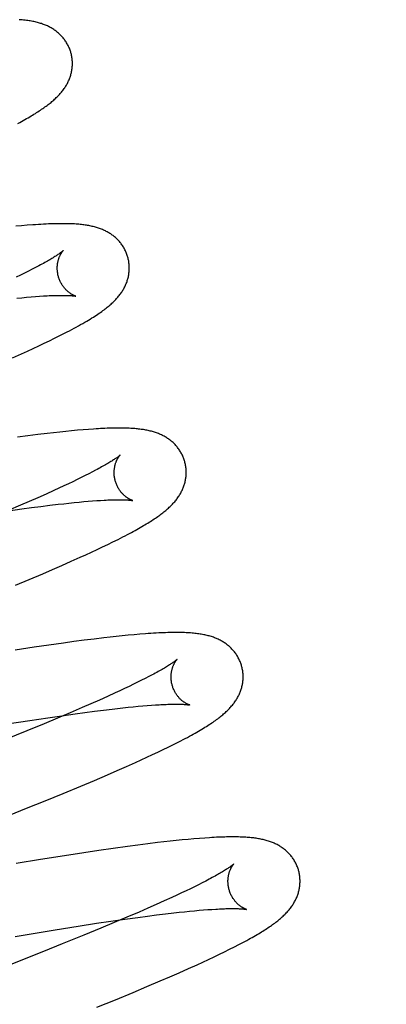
# Model space of a CAD drawing. Header units: inches. Extents: x 0 to 218, y 0 to 141.
# Tile 20 of 114: x 96.188 to 96.289, y 51.139 to 51.413. Entities that reach past the tile are written whole.
import ezdxf

# ---------------------------------------------------------------- set-up
doc = ezdxf.new("R2010")
doc.units = ezdxf.units.IN
doc.header["$LTSCALE"] = 11.987179
doc.header["$MEASUREMENT"] = 0
doc.linetypes.add('HIDDEN', pattern=[0.2, 0.1, -0.1])
doc.layers.add('DEFAULT_2', color=8, linetype='HIDDEN')

msp = doc.modelspace()

# ---------------------------------------------------------------- linework, layer by layer
at = {"layer": 'DEFAULT_2', "color": 8, "linetype": 'HIDDEN'}
for p, q in [((96.18815, 51.35564), (96.18655, 51.35549)), ((96.18974, 51.35577), (96.18815, 51.35564)), ((96.19108, 51.34354), (96.19006, 51.34302)), ((96.19205, 51.34404), (96.19108, 51.34354)), ((96.19296, 51.34452), (96.19205, 51.34404)), ((96.18785, 51.34193), (96.18666, 51.34135)), ((96.18898, 51.34248), (96.18785, 51.34193)), ((96.19006, 51.34302), (96.18898, 51.34248)), ((96.18689, 51.33552), (96.18826, 51.33566)), ((96.18826, 51.33566), (96.18957, 51.33578)), ((96.18957, 51.33578), (96.19083, 51.33589)), ((96.19083, 51.33589), (96.19203, 51.33598)), ((96.19203, 51.33598), (96.19318, 51.33606)), ((96.19318, 51.33606), (96.19426, 51.33613)), ((96.19589, 51.32371), (96.19733, 51.32441)), ((96.19733, 51.32441), (96.19874, 51.32511)), ((96.19874, 51.32511), (96.2001, 51.3258)), ((96.18978, 51.32084), (96.19136, 51.32157)), ((96.19136, 51.32157), (96.19291, 51.32229)), ((96.19291, 51.32229), (96.19442, 51.323)), ((96.19442, 51.323), (96.19589, 51.32371)), ((96.18565, 51.31898), (96.18816, 51.3201)), ((96.18816, 51.3201), (96.18978, 51.32084)), ((96.18987, 51.29728), (96.18704, 51.29691)), ((96.19263, 51.29763), (96.18987, 51.29728)), ((96.19531, 51.29795), (96.19263, 51.29763)), ((96.19705, 51.29815), (96.19531, 51.29795)), ((96.19875, 51.29834), (96.19705, 51.29815)), ((96.20042, 51.29851), (96.19875, 51.29834)), ((96.20206, 51.29867), (96.20042, 51.29851)), ((96.20368, 51.29882), (96.20206, 51.29867)), ((96.20525, 51.29896), (96.20368, 51.29882)), ((96.20674, 51.29907), (96.20525, 51.29896)), ((96.20582, 51.28622), (96.20474, 51.28568)), ((96.20684, 51.28674), (96.20582, 51.28622)), ((96.20781, 51.28724), (96.20684, 51.28674)), ((96.20872, 51.28772), (96.20781, 51.28724)), ((96.19987, 51.28334), (96.19853, 51.28272)), ((96.20117, 51.28395), (96.19987, 51.28334)), ((96.20241, 51.28454), (96.20117, 51.28395)), ((96.2036, 51.28512), (96.20241, 51.28454)), ((96.20474, 51.28568), (96.2036, 51.28512)), ((96.19496, 51.2811), (96.19269, 51.28008)), ((96.19714, 51.28208), (96.19496, 51.2811)), ((96.19853, 51.28272), (96.19714, 51.28208)), ((96.18784, 51.27797), (96.18441, 51.27651)), ((96.19031, 51.27904), (96.18784, 51.27797)), ((96.19269, 51.28008), (96.19031, 51.27904)), ((96.19349, 51.27768), (96.19596, 51.27798)), ((96.19596, 51.27798), (96.19833, 51.27826)), ((96.19833, 51.27826), (96.19985, 51.27843)), ((96.19985, 51.27843), (96.20132, 51.27859)), ((96.20132, 51.27859), (96.20273, 51.27874)), ((96.20273, 51.27874), (96.2041, 51.27887)), ((96.2041, 51.27887), (96.20541, 51.27899)), ((96.20541, 51.27899), (96.20667, 51.2791)), ((96.20667, 51.2791), (96.20787, 51.27919)), ((96.20787, 51.27919), (96.20901, 51.27928)), ((96.20901, 51.27928), (96.2101, 51.27935)), ((96.18457, 51.27647), (96.18826, 51.27699)), ((96.18826, 51.27699), (96.19092, 51.27734)), ((96.19092, 51.27734), (96.19349, 51.27768)), ((96.21063, 51.26641), (96.21208, 51.26711)), ((96.21208, 51.26711), (96.21351, 51.26781)), ((96.21351, 51.26781), (96.21492, 51.26851)), ((96.21492, 51.26851), (96.21627, 51.2692)), ((96.20442, 51.26352), (96.20603, 51.26426)), ((96.20603, 51.26426), (96.2076, 51.26498)), ((96.2076, 51.26498), (96.20914, 51.2657)), ((96.20914, 51.2657), (96.21063, 51.26641)), ((96.19673, 51.26013), (96.19937, 51.26128)), ((96.19937, 51.26128), (96.20193, 51.26241)), ((96.20193, 51.26241), (96.20442, 51.26352)), ((96.19029, 51.25738), (96.19402, 51.25896)), ((96.19402, 51.25896), (96.19673, 51.26013)), ((96.18644, 51.25578), (96.19029, 51.25738)), ((96.22094, 51.24216), (96.21936, 51.24202)), ((96.19977, 51.2397), (96.19577, 51.23913)), ((96.20268, 51.2401), (96.19977, 51.2397)), ((96.20552, 51.24047), (96.20268, 51.2401)), ((96.20829, 51.24082), (96.20552, 51.24047)), ((96.21098, 51.24114), (96.20829, 51.24082)), ((96.21273, 51.24135), (96.21098, 51.24114)), ((96.21444, 51.24153), (96.21273, 51.24135)), ((96.21612, 51.24171), (96.21444, 51.24153)), ((96.21776, 51.24187), (96.21612, 51.24171)), ((96.21936, 51.24202), (96.21776, 51.24187)), ((96.19166, 51.23852), (96.18636, 51.23772)), ((96.19577, 51.23913), (96.19166, 51.23852)), ((96.22036, 51.2288), (96.21922, 51.22824)), ((96.22146, 51.22935), (96.22036, 51.2288)), ((96.22249, 51.22987), (96.22146, 51.22935)), ((96.22347, 51.23038), (96.22249, 51.22987)), ((96.2244, 51.23086), (96.22347, 51.23038)), ((96.2141, 51.22583), (96.21198, 51.22486)), ((96.21546, 51.22645), (96.2141, 51.22583)), ((96.21676, 51.22707), (96.21546, 51.22645)), ((96.21802, 51.22766), (96.21676, 51.22707)), ((96.21922, 51.22824), (96.21802, 51.22766)), ((96.20975, 51.22386), (96.20742, 51.22283)), ((96.21198, 51.22486), (96.20975, 51.22386)), ((96.20162, 51.22032), (96.19809, 51.21883)), ((96.205, 51.22177), (96.20162, 51.22032)), ((96.20306, 51.22006), (96.20575, 51.22043)), ((96.20742, 51.22283), (96.205, 51.22177)), ((96.20575, 51.22043), (96.20836, 51.22077)), ((96.20836, 51.22077), (96.21086, 51.22108)), ((96.21086, 51.22108), (96.21326, 51.22137)), ((96.21326, 51.22137), (96.21481, 51.22155)), ((96.21481, 51.22155), (96.2163, 51.22171)), ((96.2163, 51.22171), (96.21775, 51.22187)), ((96.21775, 51.22187), (96.21914, 51.22201)), ((96.21914, 51.22201), (96.22048, 51.22214)), ((96.22048, 51.22214), (96.22177, 51.22225)), ((96.22177, 51.22225), (96.223, 51.22235)), ((96.223, 51.22235), (96.22417, 51.22244)), ((96.22417, 51.22244), (96.22529, 51.22252)), ((96.18413, 51.21722), (96.19042, 51.2182)), ((96.19042, 51.2182), (96.19545, 51.21897)), ((96.19809, 51.21883), (96.19442, 51.21729)), ((96.19545, 51.21897), (96.19933, 51.21953)), ((96.19933, 51.21953), (96.20306, 51.22006)), ((96.18964, 51.21532), (96.18367, 51.2129)), ((96.19442, 51.21729), (96.18964, 51.21532)), ((96.23029, 51.21151), (96.23166, 51.2122)), ((96.22447, 51.2087), (96.22597, 51.2094)), ((96.22597, 51.2094), (96.22744, 51.21011)), ((96.22744, 51.21011), (96.22887, 51.21081)), ((96.22887, 51.21081), (96.23029, 51.21151)), ((96.21973, 51.20652), (96.22135, 51.20725)), ((96.22135, 51.20725), (96.22293, 51.20798)), ((96.22293, 51.20798), (96.22447, 51.2087)), ((96.21202, 51.20312), (96.21467, 51.20427)), ((96.21467, 51.20427), (96.21724, 51.2054)), ((96.21724, 51.2054), (96.21973, 51.20652)), ((96.20461, 51.19998), (96.20838, 51.20156)), ((96.20838, 51.20156), (96.21202, 51.20312)), ((96.19974, 51.19795), (96.20461, 51.19998)), ((96.18952, 51.1938), (96.1947, 51.19589)), ((96.1947, 51.19589), (96.19974, 51.19795)), ((96.18206, 51.19082), (96.18952, 51.1938)), ((96.23107, 51.18483), (96.22938, 51.18465)), ((96.23274, 51.185), (96.23107, 51.18483)), ((96.23438, 51.18516), (96.23274, 51.185)), ((96.23597, 51.1853), (96.23438, 51.18516)), ((96.23751, 51.18543), (96.23597, 51.1853)), ((96.23897, 51.18554), (96.23751, 51.18543)), ((96.20957, 51.18205), (96.20541, 51.18142)), ((96.21361, 51.18263), (96.20957, 51.18205)), ((96.21754, 51.18318), (96.21361, 51.18263)), ((96.2204, 51.18356), (96.21754, 51.18318)), ((96.22319, 51.18392), (96.2204, 51.18356)), ((96.2259, 51.18425), (96.22319, 51.18392)), ((96.22766, 51.18446), (96.2259, 51.18425)), ((96.22938, 51.18465), (96.22766, 51.18446)), ((96.19346, 51.17955), (96.18668, 51.17844)), ((96.20006, 51.1806), (96.19346, 51.17955)), ((96.20541, 51.18142), (96.20006, 51.1806)), ((96.24019, 51.17407), (96.23927, 51.17359)), ((96.23501, 51.17145), (96.23381, 51.17087)), ((96.23615, 51.17201), (96.23501, 51.17145)), ((96.23725, 51.17256), (96.23615, 51.17201)), ((96.23828, 51.17308), (96.23725, 51.17256)), ((96.23927, 51.17359), (96.23828, 51.17308)), ((96.22989, 51.16904), (96.22777, 51.16807)), ((96.23125, 51.16966), (96.22989, 51.16904)), ((96.23255, 51.17027), (96.23125, 51.16966)), ((96.23381, 51.17087), (96.23255, 51.17027)), ((96.22321, 51.16604), (96.22078, 51.16498)), ((96.22554, 51.16707), (96.22321, 51.16604)), ((96.22777, 51.16807), (96.22554, 51.16707)), ((96.23742, 51.16545), (96.23866, 51.16555)), ((96.23866, 51.16555), (96.23985, 51.16564)), ((96.23985, 51.16564), (96.24097, 51.16572)), ((96.21295, 51.16243), (96.21677, 51.16298)), ((96.2174, 51.16353), (96.21387, 51.16203)), ((96.21677, 51.16298), (96.22043, 51.16348)), ((96.22078, 51.16498), (96.2174, 51.16353)), ((96.22043, 51.16348), (96.22308, 51.16384)), ((96.22308, 51.16384), (96.22563, 51.16416)), ((96.22563, 51.16416), (96.22808, 51.16447)), ((96.22808, 51.16447), (96.23042, 51.16474)), ((96.23042, 51.16474), (96.23193, 51.16491)), ((96.23193, 51.16491), (96.23338, 51.16506)), ((96.23338, 51.16506), (96.23478, 51.1652)), ((96.23478, 51.1652), (96.23613, 51.16533)), ((96.23613, 51.16533), (96.23742, 51.16545)), ((96.19747, 51.16004), (96.20386, 51.16105)), ((96.20386, 51.16105), (96.20899, 51.16184)), ((96.2102, 51.1605), (96.20542, 51.15853)), ((96.20899, 51.16184), (96.21295, 51.16243)), ((96.21387, 51.16203), (96.2102, 51.1605)), ((96.18635, 51.15821), (96.19529, 51.15968)), ((96.19529, 51.15968), (96.19747, 51.16004)), ((96.20542, 51.15853), (96.19944, 51.1561)), ((96.19944, 51.1561), (96.19429, 51.15403)), ((96.2445, 51.15393), (96.24589, 51.15462)), ((96.24589, 51.15462), (96.24721, 51.15529)), ((96.24721, 51.15529), (96.24844, 51.15592)), ((96.19429, 51.15403), (96.18468, 51.15023)), ((96.24004, 51.1518), (96.24156, 51.15251)), ((96.24156, 51.15251), (96.24305, 51.15323)), ((96.24305, 51.15323), (96.2445, 51.15393)), ((96.23192, 51.14812), (96.23445, 51.14925)), ((96.23445, 51.14925), (96.23691, 51.15035)), ((96.23691, 51.15035), (96.23849, 51.15108)), ((96.23849, 51.15108), (96.24004, 51.1518)), ((96.22662, 51.14582), (96.22931, 51.14698)), ((96.22931, 51.14698), (96.23192, 51.14812)), ((96.21911, 51.14265), (96.22293, 51.14425)), ((96.22293, 51.14425), (96.22662, 51.14582)), ((96.21418, 51.14061), (96.21911, 51.14265)), ((96.20909, 51.13853), (96.21418, 51.14061))]:
    msp.add_line(p, q, dxfattribs=at)
for points in [[(96.20186, 51.40369), (96.2018, 51.40392), (96.20171, 51.40419), (96.20162, 51.40445), (96.20152, 51.40472), (96.20142, 51.40498), (96.20131, 51.40523), (96.20119, 51.40549), (96.20107, 51.40574), (96.20094, 51.40599), (96.2008, 51.40623), (96.20066, 51.40647), (96.20052, 51.4067), (96.20036, 51.40694), (96.20021, 51.40716), (96.20004, 51.40739), (96.19988, 51.4076), (96.1997, 51.40782), (96.19953, 51.40803), (96.19935, 51.40823), (96.19916, 51.40843), (96.19897, 51.40863), (96.19878, 51.40881), (96.19858, 51.409), (96.19838, 51.40918), (96.19817, 51.40936), (96.19797, 51.40953), (96.19775, 51.40969), (96.19753, 51.40985), (96.19731, 51.41001), (96.19708, 51.41017), (96.19685, 51.41032), (96.19661, 51.41047), (96.19637, 51.41061), (96.19612, 51.41075), (96.19586, 51.41088), (96.19561, 51.41101), (96.19535, 51.41114), (96.19508, 51.41126), (96.19482, 51.41137), (96.19455, 51.41148), (96.19427, 51.41159), (96.19399, 51.41169), (96.19371, 51.41179), (96.19342, 51.41188), (96.19313, 51.41197), (96.19284, 51.41205), (96.19254, 51.41213), (96.19223, 51.41221), (96.19192, 51.41228), (96.1916, 51.41235), (96.19127, 51.41242), (96.19094, 51.41248), (96.19059, 51.41254), (96.19024, 51.4126), (96.18987, 51.41265), (96.1895, 51.4127), (96.18912, 51.41275), (96.18873, 51.41279), (96.18832, 51.41283), (96.18791, 51.41286), (96.18749, 51.41289)], [(96.19685, 51.39036), (96.1971, 51.39058), (96.19734, 51.39079), (96.19757, 51.39101), (96.1978, 51.39123), (96.19803, 51.39145), (96.19825, 51.39167), (96.19846, 51.39189), (96.19867, 51.39211), (96.19887, 51.39234), (96.19907, 51.39257), (96.19926, 51.3928), (96.19945, 51.39303), (96.19963, 51.39326), (96.1998, 51.39349), (96.19997, 51.39373), (96.20013, 51.39397), (96.20029, 51.39421), (96.20044, 51.39445), (96.20059, 51.3947), (96.20073, 51.39494), (96.20087, 51.39519), (96.20099, 51.39544), (96.20112, 51.39569), (96.20123, 51.39594), (96.20134, 51.39619), (96.20144, 51.39644), (96.20154, 51.3967), (96.20163, 51.39695), (96.20171, 51.3972), (96.20179, 51.39746), (96.20187, 51.39772), (96.20193, 51.39798), (96.202, 51.39825), (96.20205, 51.39851), (96.2021, 51.39878), (96.20214, 51.39905), (96.20218, 51.39932), (96.20221, 51.3996), (96.20224, 51.39987), (96.20225, 51.40015), (96.20226, 51.40042), (96.20227, 51.4007), (96.20226, 51.40098), (96.20225, 51.40125), (96.20224, 51.40153), (96.20221, 51.40181), (96.20218, 51.40209), (96.20214, 51.40236), (96.2021, 51.40264), (96.20205, 51.40291), (96.20199, 51.40319), (96.20192, 51.40346), (96.20186, 51.40369)], [(96.18715, 51.38408), (96.18767, 51.38436), (96.18817, 51.38464), (96.18865, 51.3849), (96.18911, 51.38517), (96.18956, 51.38542), (96.19, 51.38567), (96.19042, 51.38592), (96.19083, 51.38616), (96.19123, 51.3864), (96.19161, 51.38664), (96.19199, 51.38687), (96.19235, 51.3871), (96.19271, 51.38733), (96.19305, 51.38755), (96.19339, 51.38777), (96.19372, 51.388), (96.19404, 51.38821), (96.19435, 51.38843), (96.19466, 51.38865), (96.19495, 51.38886), (96.19524, 51.38908), (96.19553, 51.38929), (96.1958, 51.3895), (96.19607, 51.38972), (96.19634, 51.38993), (96.1966, 51.39015), (96.19685, 51.39036)], [(96.21765, 51.3469), (96.21759, 51.34713), (96.2175, 51.3474), (96.21741, 51.34766), (96.21731, 51.34792), (96.21721, 51.34818), (96.2171, 51.34844), (96.21698, 51.34869), (96.21686, 51.34894), (96.21673, 51.34919), (96.2166, 51.34943), (96.21646, 51.34967), (96.21631, 51.34991), (96.21616, 51.35014), (96.216, 51.35037), (96.21584, 51.35059), (96.21567, 51.35081), (96.2155, 51.35102), (96.21533, 51.35123), (96.21515, 51.35143), (96.21496, 51.35163), (96.21477, 51.35182), (96.21458, 51.35201), (96.21438, 51.3522), (96.21418, 51.35238), (96.21398, 51.35255), (96.21377, 51.35272), (96.21356, 51.35289), (96.21334, 51.35305), (96.21312, 51.35321), (96.21289, 51.35337), (96.21266, 51.35352), (96.21242, 51.35366), (96.21218, 51.35381), (96.21193, 51.35395), (96.21168, 51.35408), (96.21142, 51.35421), (96.21116, 51.35434), (96.2109, 51.35446), (96.21063, 51.35457), (96.21036, 51.35468), (96.21009, 51.35479), (96.20981, 51.35489), (96.20953, 51.35499), (96.20924, 51.35508), (96.20895, 51.35517), (96.20866, 51.35525), (96.20836, 51.35533), (96.20806, 51.35541), (96.20775, 51.35548), (96.20744, 51.35555), (96.20713, 51.35561), (96.20681, 51.35568), (96.20649, 51.35573), (96.20616, 51.35579), (96.20582, 51.35584), (96.20548, 51.35588), (96.20514, 51.35593), (96.20478, 51.35597), (96.20442, 51.35601), (96.20405, 51.35604), (96.20367, 51.35607), (96.20328, 51.3561), (96.20287, 51.35613), (96.20246, 51.35615), (96.20203, 51.35617), (96.20158, 51.35619), (96.20113, 51.3562), (96.20065, 51.35621), (96.20017, 51.35622), (96.19966, 51.35622), (96.19914, 51.35622), (96.1986, 51.35622), (96.19804, 51.35621), (96.19747, 51.3562), (96.19687, 51.35618), (96.19625, 51.35616), (96.19561, 51.35614), (96.19495, 51.35611), (96.19426, 51.35607), (96.19355, 51.35603), (96.19282, 51.35599), (96.19207, 51.35594), (96.19131, 51.35589), (96.18974, 51.35577)], [(96.19972, 51.34874), (96.19972, 51.34873), (96.1997, 51.34872), (96.19968, 51.3487), (96.19965, 51.34867), (96.19961, 51.34863), (96.19956, 51.34859), (96.1995, 51.34854), (96.19943, 51.34849), (96.19935, 51.34842), (96.19926, 51.34835), (96.19916, 51.34827), (96.19904, 51.34818), (96.19891, 51.34809), (96.19877, 51.34799), (96.19862, 51.34788), (96.19846, 51.34777), (96.19827, 51.34764), (96.19808, 51.34751), (96.19787, 51.34738), (96.19765, 51.34723), (96.19741, 51.34708), (96.19716, 51.34692), (96.19689, 51.34675), (96.1966, 51.34658), (96.19631, 51.3464), (96.19599, 51.34622), (96.19567, 51.34603), (96.19532, 51.34583), (96.19497, 51.34563), (96.19459, 51.34542), (96.19421, 51.3452), (96.1938, 51.34498), (96.19339, 51.34475), (96.19296, 51.34452)], [(96.19838, 51.34154), (96.19833, 51.34175), (96.19827, 51.342), (96.19822, 51.34224), (96.19818, 51.34248), (96.19814, 51.34272), (96.19811, 51.34296), (96.19809, 51.3432), (96.19808, 51.34344), (96.19807, 51.34367), (96.19807, 51.34391), (96.19807, 51.34413), (96.19808, 51.34436), (96.19809, 51.34458), (96.19811, 51.34479), (96.19814, 51.345), (96.19817, 51.3452), (96.1982, 51.3454), (96.19824, 51.34559), (96.19828, 51.34578), (96.19833, 51.34596), (96.19837, 51.34613), (96.19842, 51.3463), (96.19847, 51.34646), (96.19853, 51.34662), (96.19858, 51.34677), (96.19864, 51.34692), (96.19869, 51.34706), (96.19875, 51.34719), (96.19881, 51.34732), (96.19887, 51.34744), (96.19893, 51.34756), (96.19898, 51.34767), (96.19904, 51.34777), (96.1991, 51.34787), (96.19916, 51.34797), (96.19921, 51.34806), (96.19927, 51.34814), (96.19932, 51.34822), (96.19937, 51.34829), (96.19942, 51.34836), (96.19946, 51.34842), (96.19951, 51.34848), (96.19955, 51.34853), (96.19959, 51.34858), (96.19962, 51.34862), (96.19965, 51.34866), (96.19967, 51.34869), (96.1997, 51.34871), (96.19971, 51.34873), (96.19972, 51.34874), (96.19973, 51.34874)], [(96.21248, 51.33343), (96.21274, 51.33365), (96.21299, 51.33387), (96.21323, 51.33409), (96.21346, 51.33431), (96.21369, 51.33453), (96.21391, 51.33474), (96.21412, 51.33496), (96.21433, 51.33518), (96.21453, 51.33539), (96.21472, 51.33561), (96.21491, 51.33583), (96.21509, 51.33606), (96.21527, 51.33628), (96.21545, 51.33651), (96.21561, 51.33673), (96.21578, 51.33696), (96.21594, 51.33719), (96.21609, 51.33743), (96.21624, 51.33766), (96.21638, 51.3379), (96.21652, 51.33815), (96.21665, 51.33839), (96.21678, 51.33864), (96.2169, 51.33889), (96.21702, 51.33914), (96.21713, 51.33939), (96.21723, 51.33964), (96.21733, 51.3399), (96.21742, 51.34015), (96.2175, 51.34041), (96.21758, 51.34067), (96.21766, 51.34093), (96.21772, 51.34119), (96.21779, 51.34145), (96.21784, 51.34172), (96.21789, 51.34199), (96.21793, 51.34226), (96.21797, 51.34253), (96.218, 51.3428), (96.21803, 51.34307), (96.21804, 51.34335), (96.21805, 51.34362), (96.21806, 51.3439), (96.21805, 51.34418), (96.21805, 51.34446), (96.21803, 51.34473), (96.218, 51.34501), (96.21797, 51.34529), (96.21794, 51.34557), (96.21789, 51.34585), (96.21784, 51.34612), (96.21778, 51.3464), (96.21771, 51.34667), (96.21765, 51.3469)], [(96.20322, 51.33608), (96.20324, 51.33608), (96.20325, 51.33607), (96.20324, 51.33607), (96.20323, 51.33608), (96.2032, 51.33609), (96.20317, 51.33609), (96.20314, 51.33611), (96.20309, 51.33612), (96.20304, 51.33614), (96.20299, 51.33616), (96.20293, 51.33618), (96.20286, 51.33621), (96.20279, 51.33624), (96.20271, 51.33627), (96.20263, 51.33631), (96.20254, 51.33635), (96.20245, 51.33639), (96.20236, 51.33644), (96.20226, 51.33649), (96.20216, 51.33655), (96.20206, 51.33661), (96.20195, 51.33668), (96.20184, 51.33675), (96.20173, 51.33682), (96.20161, 51.3369), (96.20149, 51.33698), (96.20137, 51.33707), (96.20125, 51.33717), (96.20113, 51.33727), (96.201, 51.33738), (96.20087, 51.33749), (96.20074, 51.33761), (96.20061, 51.33773), (96.20048, 51.33787), (96.20035, 51.338), (96.20022, 51.33815), (96.20009, 51.3383), (96.19996, 51.33846), (96.19983, 51.33863), (96.1997, 51.3388), (96.19957, 51.33898), (96.19945, 51.33917), (96.19933, 51.33936), (96.19921, 51.33956), (96.1991, 51.33976), (96.19899, 51.33997), (96.19888, 51.34019), (96.19878, 51.34041), (96.19869, 51.34064), (96.1986, 51.34087), (96.19852, 51.3411), (96.19844, 51.34134), (96.19838, 51.34154)], [(96.19426, 51.33613), (96.19529, 51.33619), (96.19578, 51.33622), (96.19625, 51.33624), (96.19671, 51.33626), (96.19715, 51.33627), (96.19758, 51.33629), (96.19799, 51.3363), (96.19838, 51.3363), (96.19876, 51.33631), (96.19913, 51.33631), (96.19947, 51.33631), (96.1998, 51.33631), (96.20012, 51.33631), (96.20042, 51.3363), (96.2007, 51.33629), (96.20096, 51.33629), (96.20121, 51.33628), (96.20145, 51.33626), (96.20167, 51.33625), (96.20187, 51.33624), (96.20205, 51.33622), (96.20222, 51.33621), (96.20238, 51.3362), (96.20252, 51.33618), (96.20265, 51.33617), (96.20277, 51.33615), (96.20287, 51.33614), (96.20295, 51.33613), (96.20303, 51.33611), (96.20309, 51.3361), (96.20315, 51.33609), (96.20319, 51.33609), (96.20322, 51.33608), (96.20322, 51.33608)], [(96.2001, 51.3258), (96.20077, 51.32614), (96.20143, 51.32649), (96.20208, 51.32683), (96.20272, 51.32717), (96.20335, 51.32751), (96.20397, 51.32785), (96.20456, 51.32818), (96.20514, 51.32851), (96.2057, 51.32883), (96.20623, 51.32914), (96.20674, 51.32944), (96.20722, 51.32973), (96.20768, 51.33002), (96.20811, 51.33029), (96.20853, 51.33056), (96.20893, 51.33082), (96.20932, 51.33107), (96.20969, 51.33133), (96.21005, 51.33157), (96.21039, 51.33182), (96.21073, 51.33206), (96.21105, 51.3323), (96.21135, 51.33253), (96.21165, 51.33276), (96.21194, 51.33299), (96.21222, 51.33321), (96.21248, 51.33343)], [(96.23344, 51.29011), (96.23338, 51.29034), (96.23329, 51.2906), (96.2332, 51.29087), (96.23311, 51.29113), (96.233, 51.29139), (96.23289, 51.29164), (96.23278, 51.2919), (96.23265, 51.29215), (96.23253, 51.29239), (96.23239, 51.29264), (96.23225, 51.29287), (96.23211, 51.29311), (96.23196, 51.29334), (96.2318, 51.29357), (96.23164, 51.29379), (96.23147, 51.29401), (96.2313, 51.29422), (96.23113, 51.29443), (96.23095, 51.29463), (96.23076, 51.29483), (96.23057, 51.29502), (96.23038, 51.29521), (96.23019, 51.2954), (96.22999, 51.29558), (96.22978, 51.29575), (96.22957, 51.29592), (96.22936, 51.29609), (96.22915, 51.29625), (96.22893, 51.29641), (96.2287, 51.29656), (96.22847, 51.29671), (96.22823, 51.29686), (96.22799, 51.297), (96.22774, 51.29714), (96.22749, 51.29728), (96.22724, 51.29741), (96.22698, 51.29753), (96.22672, 51.29765), (96.22645, 51.29777), (96.22618, 51.29788), (96.22591, 51.29798), (96.22563, 51.29809), (96.22535, 51.29818), (96.22507, 51.29828), (96.22478, 51.29837), (96.22449, 51.29845), (96.22419, 51.29853), (96.22389, 51.29861), (96.22358, 51.29868), (96.22328, 51.29875), (96.22296, 51.29881), (96.22265, 51.29888), (96.22233, 51.29893), (96.222, 51.29899), (96.22167, 51.29904), (96.22134, 51.29908), (96.221, 51.29913), (96.22065, 51.29917), (96.2203, 51.29921), (96.21995, 51.29924), (96.21958, 51.29927), (96.21921, 51.2993), (96.21883, 51.29933), (96.21845, 51.29935), (96.21805, 51.29937), (96.21765, 51.29939), (96.21723, 51.2994), (96.21681, 51.29941), (96.21637, 51.29942), (96.21593, 51.29943), (96.21547, 51.29943), (96.215, 51.29943), (96.21452, 51.29943), (96.21402, 51.29942), (96.21351, 51.29941), (96.21298, 51.2994), (96.21244, 51.29938), (96.21188, 51.29936), (96.21131, 51.29934), (96.21072, 51.29931), (96.2101, 51.29928), (96.20947, 51.29925), (96.20882, 51.29921), (96.20815, 51.29917), (96.20674, 51.29907)], [(96.21552, 51.29195), (96.21551, 51.29194), (96.21549, 51.29193), (96.21547, 51.2919), (96.21544, 51.29188), (96.2154, 51.29184), (96.21535, 51.2918), (96.21529, 51.29175), (96.21522, 51.29169), (96.21514, 51.29163), (96.21505, 51.29156), (96.21494, 51.29148), (96.21483, 51.29139), (96.2147, 51.2913), (96.21456, 51.2912), (96.21441, 51.29109), (96.21424, 51.29097), (96.21406, 51.29085), (96.21387, 51.29072), (96.21366, 51.29058), (96.21343, 51.29043), (96.21319, 51.29028), (96.21294, 51.29012), (96.21267, 51.28996), (96.21239, 51.28978), (96.21209, 51.2896), (96.21177, 51.28942), (96.21144, 51.28923), (96.2111, 51.28903), (96.21074, 51.28883), (96.21037, 51.28862), (96.20998, 51.2884), (96.20958, 51.28818), (96.20916, 51.28795), (96.20872, 51.28772)], [(96.21417, 51.28475), (96.21412, 51.28496), (96.21406, 51.28521), (96.21401, 51.28545), (96.21397, 51.28569), (96.21393, 51.28593), (96.2139, 51.28617), (96.21388, 51.28641), (96.21387, 51.28665), (96.21386, 51.28688), (96.21386, 51.28712), (96.21386, 51.28734), (96.21387, 51.28757), (96.21389, 51.28779), (96.21391, 51.288), (96.21393, 51.28821), (96.21396, 51.28842), (96.214, 51.28861), (96.21403, 51.28881), (96.21407, 51.28899), (96.21412, 51.28917), (96.21417, 51.28935), (96.21421, 51.28952), (96.21427, 51.28968), (96.21432, 51.28983), (96.21437, 51.28998), (96.21443, 51.29013), (96.21449, 51.29027), (96.21454, 51.2904), (96.2146, 51.29053), (96.21466, 51.29065), (96.21472, 51.29077), (96.21478, 51.29088), (96.21483, 51.29098), (96.21489, 51.29108), (96.21495, 51.29118), (96.215, 51.29127), (96.21506, 51.29135), (96.21511, 51.29143), (96.21516, 51.29151), (96.21521, 51.29157), (96.21526, 51.29164), (96.2153, 51.29169), (96.21534, 51.29175), (96.21538, 51.29179), (96.21541, 51.29183), (96.21544, 51.29187), (96.21547, 51.2919), (96.21549, 51.29192), (96.2155, 51.29193), (96.21551, 51.29195), (96.21552, 51.29195)], [(96.22843, 51.27678), (96.22868, 51.27699), (96.22892, 51.27721), (96.22915, 51.27742), (96.22938, 51.27764), (96.22961, 51.27786), (96.22983, 51.27808), (96.23004, 51.27831), (96.23025, 51.27853), (96.23045, 51.27876), (96.23065, 51.27898), (96.23084, 51.27921), (96.23103, 51.27944), (96.23121, 51.27968), (96.23138, 51.27991), (96.23155, 51.28015), (96.23172, 51.28038), (96.23187, 51.28062), (96.23203, 51.28087), (96.23217, 51.28111), (96.23231, 51.28136), (96.23245, 51.28161), (96.23258, 51.28186), (96.2327, 51.28211), (96.23281, 51.28236), (96.23292, 51.28261), (96.23302, 51.28286), (96.23312, 51.28311), (96.23321, 51.28337), (96.2333, 51.28362), (96.23337, 51.28388), (96.23345, 51.28414), (96.23352, 51.2844), (96.23358, 51.28466), (96.23363, 51.28493), (96.23368, 51.2852), (96.23373, 51.28547), (96.23376, 51.28574), (96.23379, 51.28601), (96.23382, 51.28629), (96.23383, 51.28656), (96.23384, 51.28684), (96.23385, 51.28712), (96.23385, 51.28739), (96.23384, 51.28767), (96.23382, 51.28795), (96.23379, 51.28823), (96.23376, 51.2885), (96.23373, 51.28878), (96.23368, 51.28906), (96.23363, 51.28933), (96.23357, 51.28961), (96.2335, 51.28988), (96.23344, 51.29011)], [(96.21901, 51.27929), (96.21903, 51.27929), (96.21904, 51.27928), (96.21904, 51.27928), (96.21903, 51.27928), (96.21902, 51.27929), (96.219, 51.27929), (96.21897, 51.2793), (96.21893, 51.27931), (96.21889, 51.27933), (96.21884, 51.27935), (96.21878, 51.27937), (96.21872, 51.27939), (96.21865, 51.27942), (96.21858, 51.27945), (96.21851, 51.27948), (96.21842, 51.27952), (96.21834, 51.27956), (96.21825, 51.2796), (96.21816, 51.27965), (96.21806, 51.2797), (96.21796, 51.27976), (96.21785, 51.27982), (96.21775, 51.27988), (96.21764, 51.27995), (96.21752, 51.28003), (96.21741, 51.28011), (96.21729, 51.28019), (96.21717, 51.28028), (96.21705, 51.28037), (96.21692, 51.28048), (96.2168, 51.28058), (96.21667, 51.28069), (96.21654, 51.28081), (96.21641, 51.28094), (96.21628, 51.28107), (96.21615, 51.28121), (96.21601, 51.28135), (96.21588, 51.28151), (96.21575, 51.28167), (96.21562, 51.28183), (96.21549, 51.28201), (96.21537, 51.28219), (96.21524, 51.28237), (96.21512, 51.28257), (96.215, 51.28277), (96.21489, 51.28297), (96.21478, 51.28318), (96.21467, 51.2834), (96.21457, 51.28362), (96.21448, 51.28385), (96.21439, 51.28408), (96.21431, 51.28431), (96.21423, 51.28455), (96.21417, 51.28475)], [(96.2101, 51.27935), (96.21112, 51.2794), (96.21161, 51.27943), (96.21208, 51.27945), (96.21254, 51.27947), (96.21298, 51.27948), (96.21341, 51.2795), (96.21382, 51.27951), (96.21421, 51.27951), (96.21459, 51.27952), (96.21496, 51.27952), (96.2153, 51.27952), (96.21563, 51.27952), (96.21594, 51.27952), (96.21624, 51.27951), (96.21651, 51.2795), (96.21677, 51.27949), (96.21702, 51.27948), (96.21725, 51.27947), (96.21746, 51.27946), (96.21766, 51.27945), (96.21784, 51.27943), (96.21801, 51.27942), (96.21817, 51.2794), (96.21831, 51.27939), (96.21843, 51.27938), (96.21855, 51.27936), (96.21865, 51.27935), (96.21874, 51.27934), (96.21881, 51.27932), (96.21888, 51.27931), (96.21893, 51.2793), (96.21897, 51.2793), (96.219, 51.27929), (96.21901, 51.27929)], [(96.21627, 51.2692), (96.21691, 51.26953), (96.21751, 51.26985), (96.21809, 51.27015), (96.21864, 51.27045), (96.21917, 51.27073), (96.21968, 51.27101), (96.22017, 51.27129), (96.22064, 51.27155), (96.2211, 51.27181), (96.22154, 51.27207), (96.22197, 51.27232), (96.22238, 51.27256), (96.22278, 51.2728), (96.22317, 51.27304), (96.22355, 51.27328), (96.22392, 51.27351), (96.22428, 51.27374), (96.22462, 51.27396), (96.22496, 51.27419), (96.22529, 51.27441), (96.22561, 51.27463), (96.22593, 51.27485), (96.22623, 51.27506), (96.22653, 51.27528), (96.22682, 51.27549), (96.22711, 51.27571), (96.22738, 51.27592), (96.22765, 51.27613), (96.22792, 51.27635), (96.22818, 51.27656), (96.22843, 51.27678)], [(96.24923, 51.23332), (96.24917, 51.23355), (96.24908, 51.23381), (96.24899, 51.23408), (96.2489, 51.23434), (96.24879, 51.2346), (96.24868, 51.23486), (96.24856, 51.23511), (96.24844, 51.23536), (96.24831, 51.23561), (96.24818, 51.23585), (96.24804, 51.23609), (96.24789, 51.23632), (96.24774, 51.23656), (96.24758, 51.23678), (96.24742, 51.237), (96.24726, 51.23722), (96.24708, 51.23744), (96.24691, 51.23764), (96.24673, 51.23785), (96.24654, 51.23805), (96.24635, 51.23824), (96.24616, 51.23843), (96.24596, 51.23862), (96.24576, 51.2388), (96.24556, 51.23897), (96.24535, 51.23914), (96.24514, 51.23931), (96.24492, 51.23947), (96.2447, 51.23963), (96.24447, 51.23978), (96.24424, 51.23993), (96.244, 51.24008), (96.24376, 51.24023), (96.24351, 51.24036), (96.24326, 51.2405), (96.243, 51.24063), (96.24274, 51.24075), (96.24248, 51.24087), (96.24222, 51.24099), (96.24195, 51.2411), (96.24167, 51.2412), (96.24139, 51.24131), (96.24111, 51.2414), (96.24083, 51.2415), (96.24054, 51.24159), (96.24024, 51.24167), (96.23994, 51.24175), (96.23964, 51.24183), (96.23933, 51.2419), (96.23902, 51.24197), (96.2387, 51.24203), (96.23837, 51.2421), (96.23804, 51.24215), (96.2377, 51.24221), (96.23735, 51.24226), (96.237, 51.24231), (96.23663, 51.24236), (96.23626, 51.2424), (96.23587, 51.24244), (96.23548, 51.24247), (96.23508, 51.2425), (96.23467, 51.24253), (96.23425, 51.24256), (96.23381, 51.24258), (96.23337, 51.2426), (96.23291, 51.24261), (96.23244, 51.24262), (96.23195, 51.24263), (96.23146, 51.24264), (96.23094, 51.24264), (96.23042, 51.24264), (96.22988, 51.24263), (96.22932, 51.24262), (96.22874, 51.24261), (96.22814, 51.24259), (96.22752, 51.24257), (96.22688, 51.24254), (96.22621, 51.24251), (96.22551, 51.24247), (96.22478, 51.24243), (96.22404, 51.24238), (96.22328, 51.24233), (96.22251, 51.24228), (96.22094, 51.24216)], [(96.23131, 51.23516), (96.2313, 51.23515), (96.23128, 51.23513), (96.23126, 51.23511), (96.23122, 51.23508), (96.23118, 51.23504), (96.23113, 51.235), (96.23107, 51.23495), (96.231, 51.23489), (96.23091, 51.23482), (96.23082, 51.23475), (96.23071, 51.23467), (96.23059, 51.23458), (96.23046, 51.23449), (96.23032, 51.23438), (96.23016, 51.23427), (96.22999, 51.23416), (96.22981, 51.23403), (96.22961, 51.2339), (96.2294, 51.23376), (96.22917, 51.23361), (96.22892, 51.23345), (96.22867, 51.23329), (96.22839, 51.23312), (96.22811, 51.23295), (96.2278, 51.23277), (96.22748, 51.23258), (96.22715, 51.23239), (96.2268, 51.23219), (96.22644, 51.23198), (96.22606, 51.23177), (96.22567, 51.23155), (96.22526, 51.23133), (96.22483, 51.2311), (96.2244, 51.23086)], [(96.22996, 51.22796), (96.22991, 51.22817), (96.22985, 51.22842), (96.2298, 51.22866), (96.22976, 51.2289), (96.22972, 51.22914), (96.22969, 51.22939), (96.22967, 51.22963), (96.22966, 51.22986), (96.22965, 51.2301), (96.22965, 51.23033), (96.22965, 51.23056), (96.22966, 51.23078), (96.22968, 51.231), (96.2297, 51.23122), (96.22972, 51.23143), (96.22975, 51.23163), (96.22979, 51.23183), (96.22983, 51.23202), (96.22987, 51.23221), (96.22991, 51.23239), (96.22996, 51.23257), (96.23001, 51.23273), (96.23006, 51.2329), (96.23011, 51.23305), (96.23017, 51.2332), (96.23022, 51.23335), (96.23028, 51.23349), (96.23034, 51.23362), (96.2304, 51.23375), (96.23046, 51.23387), (96.23051, 51.23399), (96.23057, 51.2341), (96.23063, 51.2342), (96.23069, 51.2343), (96.23074, 51.2344), (96.2308, 51.23449), (96.23085, 51.23457), (96.23091, 51.23465), (96.23096, 51.23472), (96.23101, 51.23479), (96.23105, 51.23485), (96.2311, 51.23491), (96.23114, 51.23496), (96.23117, 51.23501), (96.23121, 51.23505), (96.23123, 51.23508), (96.23126, 51.23511), (96.23128, 51.23513), (96.23129, 51.23515), (96.2313, 51.23516), (96.23131, 51.23516)], [(96.24424, 51.22001), (96.24449, 51.22022), (96.24473, 51.22044), (96.24497, 51.22066), (96.2452, 51.22088), (96.24542, 51.2211), (96.24564, 51.22132), (96.24586, 51.22154), (96.24606, 51.22176), (96.24627, 51.22199), (96.24646, 51.22222), (96.24665, 51.22245), (96.24684, 51.22268), (96.24702, 51.22291), (96.24719, 51.22314), (96.24736, 51.22338), (96.24752, 51.22362), (96.24768, 51.22386), (96.24783, 51.2241), (96.24797, 51.22434), (96.24811, 51.22459), (96.24825, 51.22484), (96.24838, 51.22509), (96.2485, 51.22534), (96.24861, 51.22559), (96.24872, 51.22584), (96.24882, 51.22609), (96.24892, 51.22634), (96.24901, 51.22659), (96.24909, 51.22685), (96.24917, 51.2271), (96.24924, 51.22736), (96.24931, 51.22762), (96.24937, 51.22789), (96.24943, 51.22815), (96.24948, 51.22842), (96.24952, 51.22869), (96.24955, 51.22896), (96.24959, 51.22923), (96.24961, 51.22951), (96.24963, 51.22978), (96.24964, 51.23006), (96.24964, 51.23033), (96.24964, 51.23061), (96.24963, 51.23089), (96.24961, 51.23116), (96.24959, 51.23144), (96.24955, 51.23172), (96.24952, 51.23199), (96.24947, 51.23227), (96.24942, 51.23254), (96.24936, 51.23282), (96.2493, 51.23309), (96.24923, 51.23332)], [(96.2348, 51.2225), (96.23482, 51.22249), (96.23483, 51.22249), (96.23482, 51.22249), (96.23481, 51.2225), (96.23479, 51.2225), (96.23476, 51.22251), (96.23472, 51.22252), (96.23468, 51.22254), (96.23463, 51.22256), (96.23457, 51.22258), (96.23451, 51.2226), (96.23444, 51.22263), (96.23437, 51.22266), (96.23429, 51.22269), (96.23421, 51.22273), (96.23413, 51.22277), (96.23404, 51.22281), (96.23394, 51.22286), (96.23385, 51.22291), (96.23374, 51.22297), (96.23364, 51.22303), (96.23353, 51.22309), (96.23342, 51.22316), (96.23331, 51.22324), (96.23319, 51.22332), (96.23308, 51.2234), (96.23296, 51.22349), (96.23283, 51.22359), (96.23271, 51.22369), (96.23258, 51.22379), (96.23246, 51.22391), (96.23233, 51.22402), (96.2322, 51.22415), (96.23207, 51.22428), (96.23193, 51.22442), (96.2318, 51.22457), (96.23167, 51.22472), (96.23154, 51.22488), (96.23141, 51.22504), (96.23128, 51.22522), (96.23116, 51.2254), (96.23103, 51.22558), (96.23091, 51.22578), (96.23079, 51.22598), (96.23068, 51.22618), (96.23057, 51.22639), (96.23046, 51.22661), (96.23037, 51.22683), (96.23027, 51.22706), (96.23018, 51.22729), (96.2301, 51.22752), (96.23002, 51.22776), (96.22996, 51.22796)], [(96.22529, 51.22252), (96.22635, 51.22258), (96.22685, 51.22261), (96.22734, 51.22263), (96.22782, 51.22266), (96.22828, 51.22267), (96.22872, 51.22269), (96.22915, 51.2227), (96.22956, 51.22271), (96.22996, 51.22272), (96.23033, 51.22273), (96.2307, 51.22273), (96.23105, 51.22273), (96.23138, 51.22273), (96.23169, 51.22272), (96.23199, 51.22272), (96.23227, 51.22271), (96.23254, 51.2227), (96.23279, 51.22269), (96.23302, 51.22268), (96.23324, 51.22267), (96.23344, 51.22266), (96.23363, 51.22264), (96.2338, 51.22263), (96.23396, 51.22261), (96.2341, 51.2226), (96.23423, 51.22258), (96.23435, 51.22257), (96.23445, 51.22256), (96.23453, 51.22254), (96.23461, 51.22253), (96.23467, 51.22252), (96.23473, 51.22251), (96.23477, 51.2225), (96.2348, 51.2225), (96.2348, 51.2225)], [(96.23166, 51.2122), (96.23232, 51.21254), (96.23296, 51.21287), (96.23357, 51.2132), (96.23416, 51.21351), (96.23473, 51.21382), (96.23528, 51.21412), (96.23581, 51.21441), (96.23632, 51.2147), (96.23682, 51.21498), (96.23729, 51.21526), (96.23776, 51.21553), (96.2382, 51.21579), (96.23864, 51.21605), (96.23906, 51.21631), (96.23946, 51.21656), (96.23986, 51.21681), (96.24024, 51.21706), (96.24061, 51.2173), (96.24097, 51.21754), (96.24131, 51.21777), (96.24165, 51.218), (96.24197, 51.21823), (96.24229, 51.21846), (96.24259, 51.21869), (96.24289, 51.21891), (96.24318, 51.21913), (96.24345, 51.21935), (96.24372, 51.21957), (96.24399, 51.21979), (96.24424, 51.22001)], [(96.26502, 51.17653), (96.26496, 51.17676), (96.26487, 51.17702), (96.26478, 51.17729), (96.26469, 51.17755), (96.26458, 51.17781), (96.26447, 51.17806), (96.26436, 51.17832), (96.26423, 51.17857), (96.26411, 51.17881), (96.26397, 51.17905), (96.26383, 51.17929), (96.26369, 51.17953), (96.26354, 51.17976), (96.26338, 51.17999), (96.26322, 51.18021), (96.26305, 51.18042), (96.26288, 51.18064), (96.26271, 51.18085), (96.26253, 51.18105), (96.26234, 51.18125), (96.26215, 51.18144), (96.26196, 51.18163), (96.26176, 51.18182), (96.26156, 51.182), (96.26136, 51.18217), (96.26115, 51.18234), (96.26094, 51.18251), (96.26073, 51.18267), (96.2605, 51.18283), (96.26028, 51.18298), (96.26005, 51.18313), (96.25981, 51.18328), (96.25956, 51.18342), (96.25932, 51.18356), (96.25907, 51.1837), (96.25881, 51.18383), (96.25855, 51.18395), (96.25829, 51.18407), (96.25803, 51.18419), (96.25776, 51.1843), (96.25749, 51.1844), (96.25721, 51.18451), (96.25693, 51.1846), (96.25664, 51.1847), (96.25635, 51.18479), (96.25606, 51.18487), (96.25576, 51.18495), (96.25546, 51.18503), (96.25516, 51.1851), (96.25485, 51.18517), (96.25454, 51.18523), (96.25422, 51.18529), (96.2539, 51.18535), (96.25357, 51.18541), (96.25324, 51.18546), (96.25291, 51.1855), (96.25257, 51.18555), (96.25222, 51.18559), (96.25187, 51.18562), (96.25152, 51.18566), (96.25115, 51.18569), (96.25078, 51.18572), (96.2504, 51.18574), (96.25001, 51.18577), (96.24962, 51.18579), (96.24921, 51.1858), (96.2488, 51.18582), (96.24837, 51.18583), (96.24794, 51.18584), (96.24749, 51.18584), (96.24703, 51.18585), (96.24656, 51.18585), (96.24607, 51.18584), (96.24557, 51.18584), (96.24506, 51.18583), (96.24453, 51.18582), (96.24399, 51.1858), (96.24342, 51.18578), (96.24284, 51.18576), (96.24225, 51.18573), (96.24163, 51.1857), (96.24099, 51.18566), (96.24034, 51.18563), (96.23897, 51.18554)], [(96.2471, 51.17837), (96.24709, 51.17836), (96.24707, 51.17834), (96.24705, 51.17832), (96.24701, 51.17829), (96.24697, 51.17825), (96.24692, 51.17821), (96.24686, 51.17816), (96.24679, 51.1781), (96.2467, 51.17803), (96.24661, 51.17796), (96.2465, 51.17788), (96.24639, 51.17779), (96.24626, 51.1777), (96.24611, 51.17759), (96.24596, 51.17748), (96.24579, 51.17737), (96.2456, 51.17724), (96.2454, 51.17711), (96.24519, 51.17697), (96.24496, 51.17682), (96.24472, 51.17666), (96.24446, 51.1765), (96.24419, 51.17633), (96.2439, 51.17616), (96.24359, 51.17598), (96.24328, 51.17579), (96.24294, 51.1756), (96.24259, 51.1754), (96.24223, 51.17519), (96.24185, 51.17498), (96.24146, 51.17476), (96.24105, 51.17454), (96.24063, 51.17431), (96.24019, 51.17407)], [(96.24576, 51.17117), (96.2457, 51.17138), (96.24564, 51.17162), (96.24559, 51.17187), (96.24555, 51.17211), (96.24551, 51.17235), (96.24548, 51.1726), (96.24546, 51.17284), (96.24545, 51.17307), (96.24544, 51.17331), (96.24544, 51.17354), (96.24544, 51.17377), (96.24545, 51.17399), (96.24547, 51.17421), (96.24549, 51.17443), (96.24551, 51.17464), (96.24554, 51.17484), (96.24558, 51.17504), (96.24562, 51.17523), (96.24566, 51.17542), (96.2457, 51.1756), (96.24575, 51.17578), (96.2458, 51.17594), (96.24585, 51.17611), (96.2459, 51.17626), (96.24596, 51.17641), (96.24602, 51.17656), (96.24607, 51.1767), (96.24613, 51.17683), (96.24619, 51.17696), (96.24625, 51.17708), (96.24631, 51.1772), (96.24636, 51.17731), (96.24642, 51.17741), (96.24648, 51.17751), (96.24654, 51.17761), (96.24659, 51.1777), (96.24665, 51.17778), (96.2467, 51.17786), (96.24675, 51.17793), (96.2468, 51.178), (96.24684, 51.17806), (96.24689, 51.17812), (96.24693, 51.17817), (96.24696, 51.17822), (96.247, 51.17825), (96.24703, 51.17829), (96.24705, 51.17832), (96.24707, 51.17834), (96.24709, 51.17835), (96.2471, 51.17836), (96.2471, 51.17837)], [(96.26001, 51.16319), (96.26026, 51.16341), (96.2605, 51.16362), (96.26073, 51.16384), (96.26096, 51.16406), (96.26119, 51.16428), (96.26141, 51.1645), (96.26162, 51.16472), (96.26183, 51.16495), (96.26203, 51.16517), (96.26223, 51.1654), (96.26242, 51.16563), (96.26261, 51.16586), (96.26279, 51.16609), (96.26296, 51.16633), (96.26313, 51.16656), (96.2633, 51.1668), (96.26345, 51.16704), (96.26361, 51.16729), (96.26375, 51.16753), (96.26389, 51.16778), (96.26403, 51.16803), (96.26416, 51.16828), (96.26428, 51.16853), (96.26439, 51.16878), (96.2645, 51.16903), (96.26461, 51.16928), (96.2647, 51.16953), (96.26479, 51.16978), (96.26488, 51.17004), (96.26496, 51.1703), (96.26503, 51.17056), (96.2651, 51.17082), (96.26516, 51.17108), (96.26521, 51.17135), (96.26526, 51.17162), (96.26531, 51.17189), (96.26534, 51.17216), (96.26537, 51.17243), (96.2654, 51.1727), (96.26542, 51.17298), (96.26543, 51.17326), (96.26543, 51.17353), (96.26543, 51.17381), (96.26542, 51.17409), (96.2654, 51.17437), (96.26538, 51.17464), (96.26535, 51.17492), (96.26531, 51.1752), (96.26526, 51.17547), (96.26521, 51.17575), (96.26515, 51.17602), (96.26509, 51.1763), (96.26502, 51.17653)], [(96.25059, 51.16571), (96.25061, 51.1657), (96.25062, 51.1657), (96.25062, 51.1657), (96.25062, 51.1657), (96.2506, 51.1657), (96.25058, 51.16571), (96.25055, 51.16572), (96.25052, 51.16573), (96.25047, 51.16574), (96.25042, 51.16576), (96.25037, 51.16578), (96.25031, 51.16581), (96.25024, 51.16583), (96.25017, 51.16586), (96.25009, 51.16589), (96.25001, 51.16593), (96.24992, 51.16597), (96.24983, 51.16602), (96.24974, 51.16606), (96.24964, 51.16612), (96.24954, 51.16617), (96.24944, 51.16623), (96.24933, 51.1663), (96.24922, 51.16637), (96.24911, 51.16644), (96.24899, 51.16652), (96.24887, 51.16661), (96.24875, 51.1667), (96.24863, 51.16679), (96.24851, 51.16689), (96.24838, 51.167), (96.24825, 51.16711), (96.24812, 51.16723), (96.24799, 51.16735), (96.24786, 51.16748), (96.24773, 51.16762), (96.2476, 51.16777), (96.24747, 51.16792), (96.24734, 51.16808), (96.24721, 51.16824), (96.24708, 51.16842), (96.24695, 51.1686), (96.24683, 51.16878), (96.24671, 51.16898), (96.24659, 51.16918), (96.24647, 51.16938), (96.24636, 51.1696), (96.24626, 51.16981), (96.24616, 51.17004), (96.24606, 51.17026), (96.24597, 51.17049), (96.24589, 51.17073), (96.24582, 51.17096), (96.24576, 51.17117)], [(96.24097, 51.16572), (96.24203, 51.16578), (96.24254, 51.16581), (96.24304, 51.16584), (96.24352, 51.16586), (96.24398, 51.16588), (96.24443, 51.1659), (96.24486, 51.16591), (96.24527, 51.16592), (96.24567, 51.16593), (96.24606, 51.16593), (96.24642, 51.16594), (96.24677, 51.16594), (96.24711, 51.16594), (96.24743, 51.16593), (96.24773, 51.16593), (96.24802, 51.16592), (96.24829, 51.16591), (96.24854, 51.1659), (96.24878, 51.16589), (96.249, 51.16588), (96.2492, 51.16587), (96.24939, 51.16585), (96.24957, 51.16584), (96.24973, 51.16582), (96.24987, 51.16581), (96.25, 51.1658), (96.25012, 51.16578), (96.25022, 51.16577), (96.25031, 51.16575), (96.25039, 51.16574), (96.25046, 51.16573), (96.25051, 51.16572), (96.25055, 51.16571), (96.25058, 51.16571), (96.25059, 51.16571)], [(96.24844, 51.15592), (96.24903, 51.15623), (96.2496, 51.15653), (96.25014, 51.15682), (96.25067, 51.15711), (96.25119, 51.15739), (96.25168, 51.15767), (96.25216, 51.15794), (96.25263, 51.1582), (96.25307, 51.15846), (96.25351, 51.15871), (96.25393, 51.15896), (96.25434, 51.15921), (96.25473, 51.15945), (96.25511, 51.15968), (96.25549, 51.15992), (96.25585, 51.16015), (96.2562, 51.16037), (96.25654, 51.1606), (96.25687, 51.16082), (96.25719, 51.16104), (96.25751, 51.16126), (96.25781, 51.16148), (96.25811, 51.1617), (96.2584, 51.16191), (96.25869, 51.16212), (96.25896, 51.16234), (96.25923, 51.16255), (96.2595, 51.16276), (96.25976, 51.16298), (96.26001, 51.16319)]]:
    msp.add_lwpolyline(points, dxfattribs=at)
for radius in [0.375, 0.3125, 0.3025, 0.25]:
    msp.add_arc((96.24963, 51.29629), radius, 270, 360, dxfattribs=at)

doc.saveas('drawing.dxf')
